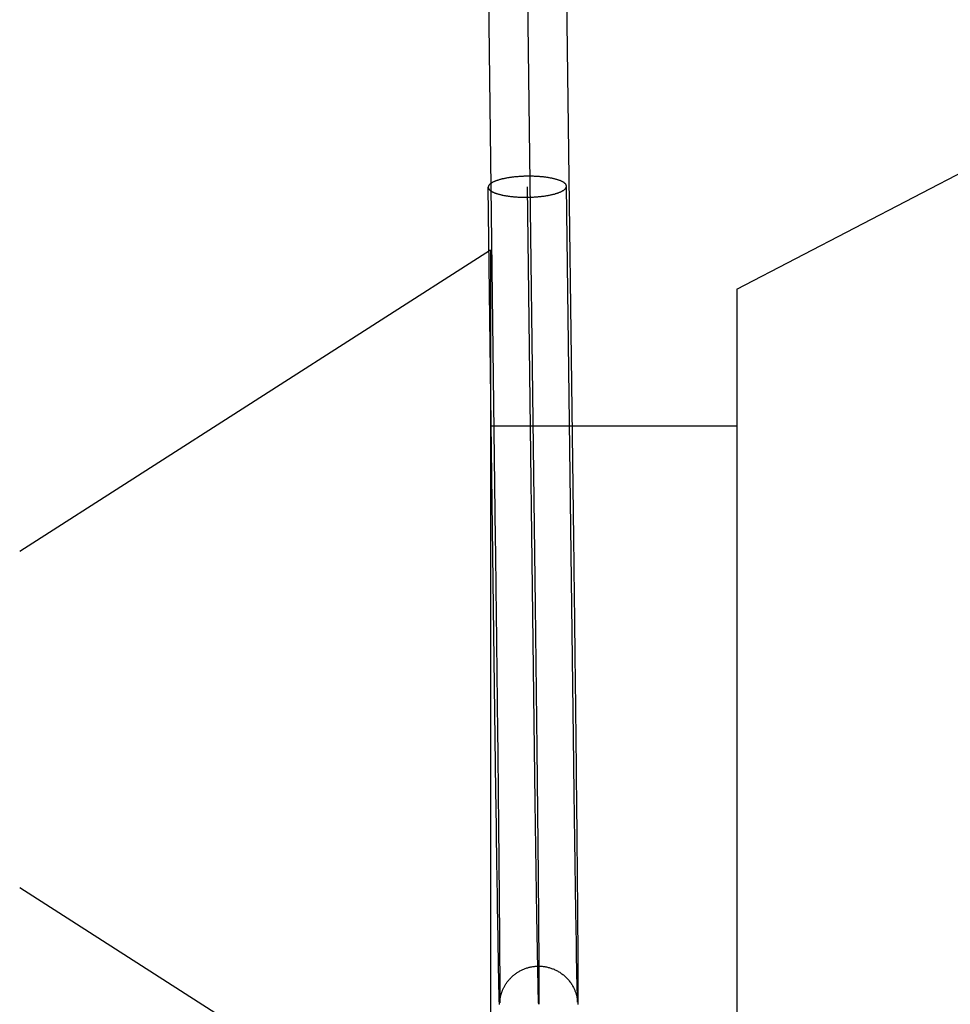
# Model space of a CAD drawing. Header units: inches. Extents: x 0 to 215, y 0 to 139.
# Tile 7 of 96: x 38.65 to 38.887, y 51.711 to 51.963. Entities that reach past the tile are written whole.
import ezdxf

# ---------------------------------------------------------------- set-up
doc = ezdxf.new("R2010")
doc.units = ezdxf.units.IN
doc.header["$LTSCALE"] = 11.804375
doc.header["$MEASUREMENT"] = 0
doc.linetypes.add('HIDDEN', pattern=[0.2, 0.1, -0.1])
doc.layers.add('DEFAULT_2', color=8, linetype='HIDDEN')

msp = doc.modelspace()

# ---------------------------------------------------------------- linework, layer by layer
at = {"layer": 'DEFAULT_2', "color": 8, "linetype": 'HIDDEN'}
for p, q in [((38.77926, 51.97585), (38.78132, 51.81309)), ((38.83289, 51.89396), (38.95789, 51.95896)), ((38.77129, 51.7657), (38.76933, 51.92001)), ((38.78133, 51.76286), (38.77932, 51.92014)), ((38.79111, 51.77942), (38.78932, 51.92026)), ((38.76989, 51.90396), (38.6495, 51.82691)), ((38.76989, 51.90396), (38.76989, 51.66396)), ((38.83289, 51.89396), (38.83289, 51.67396)), ((38.83289, 51.85896), (38.76989, 51.85896)), ((38.78132, 51.81309), (38.78174, 51.77645)), ((38.78174, 51.77645), (38.78206, 51.744)), ((38.78174, 51.73384), (38.78133, 51.76286)), ((38.7915, 51.75054), (38.79147, 51.7525)), ((38.79197, 51.75335), (38.79199, 51.75137)), ((38.772, 51.75037), (38.77202, 51.74844)), ((38.77161, 51.74269), (38.77158, 51.74451)), ((38.77205, 51.74563), (38.77206, 51.7438)), ((38.7916, 51.74308), (38.79158, 51.74489)), ((38.79205, 51.74563), (38.79206, 51.7438)), ((38.79206, 51.7438), (38.79208, 51.742)), ((38.6495, 51.74101), (38.76989, 51.66396)), ((38.77167, 51.73833), (38.77165, 51.74005)), ((38.77209, 51.74113), (38.7721, 51.7394)), ((38.7721, 51.7394), (38.77211, 51.73771)), ((38.79167, 51.73873), (38.79164, 51.74044)), ((38.7921, 51.73939), (38.79212, 51.73769)), ((38.7717, 51.73666), (38.77167, 51.73833)), ((38.77172, 51.73503), (38.7717, 51.73666)), ((38.77211, 51.73771), (38.77213, 51.73607)), ((38.79169, 51.73707), (38.79167, 51.73873)), ((38.79172, 51.73545), (38.79169, 51.73707)), ((38.79212, 51.73769), (38.79213, 51.73604)), ((38.77175, 51.73345), (38.77172, 51.73503)), ((38.77213, 51.73607), (38.77214, 51.73447)), ((38.77214, 51.73447), (38.77216, 51.73215)), ((38.79174, 51.73387), (38.79172, 51.73545)), ((38.79213, 51.73604), (38.79215, 51.73365)), ((38.77178, 51.73116), (38.77175, 51.73345)), ((38.77216, 51.73215), (38.77217, 51.73067)), ((38.78206, 51.71558), (38.78174, 51.73384)), ((38.79178, 51.7316), (38.79174, 51.73387)), ((38.7918, 51.73014), (38.79178, 51.7316)), ((38.79215, 51.73365), (38.79216, 51.73212)), ((38.79216, 51.73212), (38.79218, 51.7299)), ((38.77182, 51.72898), (38.77178, 51.73116)), ((38.77217, 51.73067), (38.77219, 51.72854)), ((38.79185, 51.72737), (38.7918, 51.73014)), ((38.79218, 51.7299), (38.79219, 51.7278)), ((38.77185, 51.72691), (38.77182, 51.72898)), ((38.77204, 51.71649), (38.77185, 51.72691)), ((38.77219, 51.72854), (38.77221, 51.72586)), ((38.79191, 51.7236), (38.79185, 51.72737)), ((38.79219, 51.7278), (38.79221, 51.72453)), ((38.77221, 51.72586), (38.77225, 51.71608)), ((38.79221, 51.72453), (38.79226, 51.7159)), ((38.79207, 51.71556), (38.79191, 51.7236)), ((38.77211, 51.71331), (38.77204, 51.71649)), ((38.77225, 51.71608), (38.77226, 51.71351)), ((38.79212, 51.71328), (38.79207, 51.71556)), ((38.79226, 51.7159), (38.79226, 51.71323)), ((38.77215, 51.71207), (38.77211, 51.71331)), ((38.77217, 51.71146), (38.77215, 51.71207)), ((38.77218, 51.71113), (38.77217, 51.71146)), ((38.77225, 51.71194), (38.77224, 51.71169)), ((38.77224, 51.71169), (38.77224, 51.71157)), ((38.77224, 51.71155), (38.77225, 51.7116)), ((38.77224, 51.71152), (38.77224, 51.71154)), ((38.77224, 51.7115), (38.77224, 51.71151)), ((38.77224, 51.71149), (38.77224, 51.71149)), ((38.77226, 51.71351), (38.77225, 51.71237)), ((38.77225, 51.71237), (38.77225, 51.71194)), ((38.77225, 51.71173), (38.77226, 51.7118)), ((38.77225, 51.71166), (38.77225, 51.71173)), ((38.77225, 51.7116), (38.77225, 51.71166)), ((38.77226, 51.7118), (38.77227, 51.71187)), ((38.77227, 51.71195), (38.77228, 51.71203)), ((38.77227, 51.71187), (38.77227, 51.71195)), ((38.79214, 51.71247), (38.79212, 51.71328)), ((38.79212, 51.71221), (38.79213, 51.71213)), ((38.79213, 51.71213), (38.79214, 51.71206)), ((38.79216, 51.7121), (38.79214, 51.71247)), ((38.79214, 51.71206), (38.79215, 51.71198)), ((38.79215, 51.71198), (38.79216, 51.71192)), ((38.79217, 51.71188), (38.79216, 51.7121)), ((38.79216, 51.71192), (38.79216, 51.71186)), ((38.79217, 51.71179), (38.79217, 51.71188)), ((38.79217, 51.71174), (38.79217, 51.71179)), ((38.79217, 51.71177), (38.79217, 51.71176)), ((38.79217, 51.71174), (38.79217, 51.71173)), ((38.79225, 51.71164), (38.79224, 51.71132)), ((38.79226, 51.71323), (38.79225, 51.71224)), ((38.79225, 51.71224), (38.79225, 51.71164)), ((38.79224, 51.71132), (38.79224, 51.71112))]:
    msp.add_line(p, q, dxfattribs=at)
for points in [[(38.76926, 51.97573), (38.77111, 51.83007), (38.77113, 51.82891), (38.77114, 51.82774)], [(38.78926, 51.97598), (38.79111, 51.83032), (38.79112, 51.82915), (38.79114, 51.82799)], [(38.77932, 51.92282), (38.7791, 51.92281), (38.77888, 51.92281), (38.77865, 51.9228), (38.77843, 51.9228), (38.77821, 51.92279), (38.77798, 51.92278), (38.77776, 51.92276), (38.77754, 51.92275), (38.77732, 51.92274), (38.7771, 51.92272), (38.77688, 51.92271), (38.77666, 51.92269), (38.77645, 51.92267), (38.77623, 51.92265), (38.77602, 51.92263), (38.77581, 51.9226), (38.7756, 51.92258), (38.77539, 51.92255), (38.77519, 51.92253), (38.77499, 51.9225), (38.77479, 51.92247), (38.77459, 51.92244), (38.77439, 51.92241), (38.7742, 51.92238), (38.774, 51.92234), (38.77382, 51.92231), (38.77363, 51.92227), (38.77345, 51.92224), (38.77327, 51.9222), (38.77309, 51.92216), (38.77292, 51.92212), (38.77275, 51.92208), (38.77258, 51.92204), (38.77241, 51.92199), (38.77225, 51.92195), (38.7721, 51.9219), (38.77194, 51.92186), (38.77179, 51.92181), (38.77165, 51.92176), (38.77151, 51.92172), (38.77137, 51.92167), (38.77124, 51.92162), (38.77111, 51.92157), (38.77098, 51.92152), (38.77086, 51.92146), (38.77074, 51.92141), (38.77063, 51.92136), (38.77052, 51.9213), (38.77042, 51.92125), (38.77032, 51.92119), (38.77022, 51.92114), (38.77013, 51.92108), (38.77004, 51.92103), (38.76996, 51.92097), (38.76989, 51.92091), (38.76981, 51.92085), (38.76975, 51.9208), (38.76969, 51.92074), (38.76963, 51.92068), (38.76958, 51.92062), (38.76953, 51.92056), (38.76949, 51.9205), (38.76945, 51.92044), (38.76942, 51.92038), (38.76939, 51.92032), (38.76937, 51.92026), (38.76935, 51.9202), (38.76934, 51.92014), (38.76933, 51.92008), (38.76933, 51.92002), (38.76933, 51.92001)], [(38.78932, 51.92026), (38.78932, 51.92032), (38.78931, 51.92038), (38.7893, 51.92044), (38.78928, 51.92049), (38.78926, 51.92055), (38.78923, 51.92061), (38.7892, 51.92067), (38.78916, 51.92073), (38.78912, 51.92079), (38.78907, 51.92085), (38.78902, 51.92091), (38.78896, 51.92096), (38.7889, 51.92102), (38.78883, 51.92108), (38.78876, 51.92113), (38.78869, 51.92119), (38.78861, 51.92124), (38.78852, 51.9213), (38.78843, 51.92135), (38.78833, 51.92141), (38.78823, 51.92146), (38.78813, 51.92151), (38.78802, 51.92156), (38.78791, 51.92161), (38.78779, 51.92166), (38.78767, 51.92171), (38.78754, 51.92176), (38.78741, 51.92181), (38.78728, 51.92185), (38.78714, 51.9219), (38.787, 51.92194), (38.78685, 51.92199), (38.78671, 51.92203), (38.78655, 51.92207), (38.7864, 51.92211), (38.78623, 51.92216), (38.78607, 51.92219), (38.7859, 51.92223), (38.78573, 51.92227), (38.78556, 51.92231), (38.78538, 51.92234), (38.7852, 51.92237), (38.78502, 51.92241), (38.78483, 51.92244), (38.78464, 51.92247), (38.78445, 51.9225), (38.78426, 51.92253), (38.78406, 51.92255), (38.78386, 51.92258), (38.78366, 51.9226), (38.78346, 51.92263), (38.78325, 51.92265), (38.78305, 51.92267), (38.78284, 51.92269), (38.78263, 51.9227), (38.78241, 51.92272), (38.7822, 51.92274), (38.78198, 51.92275), (38.78177, 51.92276), (38.78155, 51.92278), (38.78133, 51.92279), (38.78111, 51.92279), (38.78089, 51.9228), (38.78067, 51.92281), (38.78044, 51.92281), (38.78022, 51.92282), (38.78, 51.92282), (38.77977, 51.92282), (38.77955, 51.92282), (38.77932, 51.92282)], [(38.76933, 51.92001), (38.76933, 51.91996), (38.76934, 51.9199), (38.76935, 51.91984), (38.76937, 51.91978), (38.76939, 51.91972), (38.76942, 51.91966), (38.76945, 51.9196), (38.76949, 51.91954), (38.76953, 51.91948), (38.76958, 51.91943), (38.76963, 51.91937), (38.76969, 51.91931), (38.76975, 51.91925), (38.76981, 51.9192), (38.76989, 51.91914), (38.76996, 51.91909), (38.77004, 51.91903), (38.77013, 51.91898), (38.77022, 51.91892), (38.77032, 51.91887), (38.77042, 51.91882), (38.77052, 51.91876), (38.77063, 51.91871), (38.77074, 51.91866), (38.77086, 51.91861), (38.77098, 51.91856), (38.77111, 51.91852), (38.77124, 51.91847), (38.77137, 51.91842), (38.77151, 51.91838), (38.77165, 51.91833), (38.77179, 51.91829), (38.77194, 51.91824), (38.7721, 51.9182), (38.77225, 51.91816), (38.77241, 51.91812), (38.77258, 51.91808), (38.77275, 51.91804), (38.77292, 51.91801), (38.77309, 51.91797), (38.77327, 51.91793), (38.77345, 51.9179), (38.77363, 51.91787), (38.77382, 51.91784), (38.774, 51.91781), (38.7742, 51.91778), (38.77439, 51.91775), (38.77459, 51.91772), (38.77479, 51.9177), (38.77499, 51.91767), (38.77519, 51.91765), (38.77539, 51.91763), (38.7756, 51.91761), (38.77581, 51.91759), (38.77602, 51.91757), (38.77623, 51.91755), (38.77645, 51.91754), (38.77666, 51.91752), (38.77688, 51.91751), (38.7771, 51.9175), (38.77732, 51.91749), (38.77754, 51.91748), (38.77776, 51.91747), (38.77798, 51.91747), (38.77821, 51.91746), (38.77843, 51.91746), (38.77865, 51.91746), (38.77888, 51.91746), (38.7791, 51.91746), (38.77932, 51.91746)], [(38.77932, 51.91746), (38.77955, 51.91746), (38.77977, 51.91747), (38.78, 51.91747), (38.78022, 51.91748), (38.78044, 51.91749), (38.78067, 51.9175), (38.78089, 51.91751), (38.78111, 51.91752), (38.78133, 51.91754), (38.78155, 51.91755), (38.78177, 51.91757), (38.78198, 51.91759), (38.7822, 51.91761), (38.78241, 51.91763), (38.78263, 51.91765), (38.78284, 51.91767), (38.78305, 51.91769), (38.78325, 51.91772), (38.78346, 51.91775), (38.78366, 51.91777), (38.78386, 51.9178), (38.78406, 51.91783), (38.78426, 51.91787), (38.78445, 51.9179), (38.78464, 51.91793), (38.78483, 51.91797), (38.78502, 51.918), (38.7852, 51.91804), (38.78538, 51.91808), (38.78556, 51.91812), (38.78573, 51.91816), (38.7859, 51.9182), (38.78607, 51.91824), (38.78623, 51.91828), (38.7864, 51.91833), (38.78655, 51.91837), (38.78671, 51.91842), (38.78685, 51.91846), (38.787, 51.91851), (38.78714, 51.91856), (38.78728, 51.91861), (38.78741, 51.91866), (38.78754, 51.91871), (38.78767, 51.91876), (38.78779, 51.91881), (38.78791, 51.91886), (38.78802, 51.91892), (38.78813, 51.91897), (38.78823, 51.91903), (38.78833, 51.91908), (38.78843, 51.91914), (38.78852, 51.91919), (38.78861, 51.91925), (38.78869, 51.91931), (38.78876, 51.91936), (38.78883, 51.91942), (38.7889, 51.91948), (38.78896, 51.91954), (38.78902, 51.9196), (38.78907, 51.91966), (38.78912, 51.91972), (38.78916, 51.91977), (38.7892, 51.91983), (38.78923, 51.91989), (38.78926, 51.91995), (38.78928, 51.92001), (38.7893, 51.92007), (38.78931, 51.92013), (38.78932, 51.9202), (38.78932, 51.92026), (38.78932, 51.92026)], [(38.77114, 51.82774), (38.77117, 51.82541), (38.77118, 51.82424), (38.7712, 51.82306)], [(38.79114, 51.82799), (38.79117, 51.82565), (38.79118, 51.82447), (38.7912, 51.82329)], [(38.7712, 51.82306), (38.77123, 51.82071), (38.77124, 51.81952), (38.77126, 51.81834)], [(38.7912, 51.82329), (38.79123, 51.82093), (38.79124, 51.81974), (38.79126, 51.81855)], [(38.77126, 51.81834), (38.77129, 51.81596), (38.7713, 51.81477), (38.77131, 51.81358)], [(38.79126, 51.81855), (38.79129, 51.81617), (38.7913, 51.81498), (38.79131, 51.81378)], [(38.77131, 51.81358), (38.77134, 51.8112), (38.77136, 51.81), (38.77137, 51.80881)], [(38.79131, 51.81378), (38.79134, 51.81139), (38.79136, 51.81019), (38.79137, 51.80899)], [(38.77137, 51.80881), (38.7714, 51.80641), (38.77141, 51.80522), (38.77143, 51.80402), (38.77144, 51.80283)], [(38.79137, 51.80899), (38.7914, 51.80659), (38.79141, 51.80539), (38.79143, 51.80419)], [(38.77144, 51.80283), (38.77147, 51.80044), (38.77148, 51.79924), (38.7715, 51.79805)], [(38.79143, 51.80419), (38.79146, 51.80179), (38.79147, 51.8006), (38.79148, 51.7994), (38.7915, 51.7982)], [(38.7715, 51.79805), (38.77153, 51.79567), (38.77154, 51.79448), (38.77155, 51.79329)], [(38.7915, 51.7982), (38.79152, 51.79581), (38.79154, 51.79462), (38.79155, 51.79343)], [(38.77155, 51.79329), (38.77158, 51.79092), (38.77159, 51.78974), (38.77161, 51.78857)], [(38.79155, 51.79343), (38.79158, 51.79106), (38.79159, 51.78987), (38.79161, 51.78869)], [(38.77161, 51.78857), (38.77163, 51.78622), (38.77164, 51.78505), (38.77166, 51.78388)], [(38.79161, 51.78869), (38.79163, 51.78634), (38.79164, 51.78517), (38.79166, 51.784)], [(38.77166, 51.78388), (38.77168, 51.78156), (38.7717, 51.78041), (38.77171, 51.77926)], [(38.79166, 51.784), (38.79168, 51.78167), (38.7917, 51.78051), (38.79171, 51.77936)], [(38.79117, 51.77487), (38.79114, 51.77714), (38.79112, 51.77828), (38.79111, 51.77942)], [(38.77171, 51.77926), (38.77173, 51.77697), (38.77174, 51.77583), (38.77176, 51.7747)], [(38.79171, 51.77936), (38.79173, 51.77706), (38.79174, 51.77592), (38.79176, 51.77479)], [(38.77176, 51.7747), (38.77178, 51.77245), (38.77179, 51.77133)], [(38.79123, 51.77039), (38.7912, 51.77262), (38.79118, 51.77374), (38.79117, 51.77487)], [(38.79176, 51.77479), (38.79178, 51.77253), (38.79179, 51.77141)], [(38.77179, 51.77133), (38.77182, 51.76911), (38.77183, 51.76801), (38.77184, 51.76692)], [(38.79128, 51.766), (38.79126, 51.76818), (38.79124, 51.76928), (38.79123, 51.77039)], [(38.79179, 51.77141), (38.79182, 51.76919), (38.79183, 51.76808), (38.79184, 51.76698)], [(38.77184, 51.76692), (38.77186, 51.76475), (38.77187, 51.76367)], [(38.79184, 51.76698), (38.79186, 51.76481), (38.79187, 51.76373)], [(38.77133, 51.76247), (38.7713, 51.76462), (38.77129, 51.7657)], [(38.79133, 51.76278), (38.7913, 51.76492), (38.79128, 51.766)], [(38.77137, 51.75929), (38.77134, 51.7614), (38.77133, 51.76247)], [(38.77187, 51.76367), (38.77189, 51.76154), (38.7719, 51.76049), (38.77191, 51.75944)], [(38.79137, 51.75961), (38.79134, 51.76172), (38.79133, 51.76278)], [(38.79187, 51.76373), (38.79189, 51.7616), (38.7919, 51.76054), (38.79191, 51.75949)], [(38.77142, 51.75619), (38.77139, 51.75825), (38.77137, 51.75929)], [(38.77191, 51.75944), (38.77193, 51.75737), (38.77194, 51.75634)], [(38.79141, 51.75652), (38.79138, 51.75858), (38.79137, 51.75961)], [(38.79191, 51.75949), (38.79193, 51.75741), (38.79194, 51.75638)], [(38.77146, 51.75315), (38.77143, 51.75517), (38.77142, 51.75619)], [(38.77194, 51.75634), (38.77196, 51.75432), (38.77197, 51.75332)], [(38.79147, 51.7525), (38.79144, 51.75449), (38.79143, 51.7555), (38.79141, 51.75652)], [(38.79194, 51.75638), (38.79196, 51.75435), (38.79197, 51.75335)], [(38.7715, 51.75019), (38.77147, 51.75215), (38.77146, 51.75315)], [(38.77197, 51.75332), (38.77199, 51.75134), (38.772, 51.75037)], [(38.77154, 51.74731), (38.77151, 51.74922), (38.7715, 51.75019)], [(38.79154, 51.74767), (38.79151, 51.74958), (38.7915, 51.75054)], [(38.79199, 51.75137), (38.79201, 51.74942), (38.79202, 51.74846)], [(38.77158, 51.74451), (38.77155, 51.74637), (38.77154, 51.74731)], [(38.77202, 51.74844), (38.77204, 51.74656), (38.77205, 51.74563)], [(38.79158, 51.74489), (38.79155, 51.74674), (38.79154, 51.74767)], [(38.79202, 51.74846), (38.79204, 51.74657), (38.79205, 51.74563)], [(38.77165, 51.74005), (38.77162, 51.7418), (38.77161, 51.74269)], [(38.77206, 51.7438), (38.77208, 51.74201), (38.77209, 51.74113)], [(38.78206, 51.744), (38.78223, 51.72121), (38.78226, 51.71438), (38.78223, 51.71118), (38.78217, 51.71158), (38.78206, 51.71558)], [(38.79164, 51.74044), (38.79162, 51.74219), (38.7916, 51.74308)], [(38.79208, 51.742), (38.79209, 51.74025), (38.7921, 51.73939)], [(38.77228, 51.71203), (38.77229, 51.71211), (38.7723, 51.71215), (38.7723, 51.71219), (38.77231, 51.71224), (38.77231, 51.71228), (38.77232, 51.71232), (38.77233, 51.71237), (38.77233, 51.71241), (38.77234, 51.71246), (38.77235, 51.71251), (38.77235, 51.71255), (38.77236, 51.71261), (38.77237, 51.71266), (38.77238, 51.71271), (38.77239, 51.71277), (38.7724, 51.71282), (38.77241, 51.71288), (38.77243, 51.71294), (38.77244, 51.713), (38.77245, 51.71307), (38.77247, 51.71313), (38.77249, 51.71321), (38.7725, 51.71329), (38.77252, 51.71336), (38.77254, 51.71344), (38.77257, 51.71353), (38.77259, 51.71363), (38.77262, 51.71372), (38.77265, 51.71381), (38.77268, 51.71392), (38.77272, 51.71403), (38.77276, 51.71415), (38.7728, 51.71427), (38.77285, 51.7144), (38.7729, 51.71453), (38.77295, 51.71466), (38.773, 51.71479), (38.77307, 51.71494), (38.77313, 51.71509), (38.77321, 51.71525), (38.77329, 51.71541), (38.77337, 51.71557), (38.77346, 51.71573), (38.77355, 51.7159), (38.77365, 51.71606), (38.77375, 51.71622), (38.77385, 51.71638), (38.77396, 51.71655), (38.77408, 51.71671), (38.77419, 51.71687), (38.77431, 51.71703), (38.77444, 51.71719), (38.77457, 51.71734), (38.7747, 51.7175), (38.77483, 51.71765), (38.77497, 51.71779), (38.77511, 51.71794), (38.77525, 51.71808), (38.7754, 51.71822), (38.77555, 51.71836), (38.77571, 51.7185), (38.77587, 51.71864), (38.77604, 51.71877), (38.77619, 51.71889), (38.77636, 51.71901), (38.77653, 51.71913), (38.7767, 51.71925), (38.77688, 51.71936), (38.77706, 51.71947), (38.77724, 51.71958), (38.77742, 51.71968), (38.77761, 51.71978), (38.7778, 51.71988), (38.778, 51.71997), (38.77819, 51.72006), (38.77839, 51.72014), (38.77859, 51.72022), (38.77879, 51.7203), (38.77899, 51.72037), (38.7792, 51.72044), (38.7794, 51.7205), (38.77961, 51.72056), (38.77982, 51.72061), (38.78004, 51.72066), (38.78025, 51.72071), (38.78046, 51.72075), (38.78068, 51.72079), (38.7809, 51.72082), (38.78111, 51.72084), (38.78133, 51.72086), (38.78155, 51.72088), (38.78177, 51.72089), (38.78199, 51.7209), (38.7821, 51.7209)], [(38.7821, 51.7209), (38.78221, 51.7209), (38.78243, 51.7209), (38.78266, 51.72089), (38.78288, 51.72088), (38.7831, 51.72086), (38.78332, 51.72084), (38.78354, 51.72081), (38.78377, 51.72078), (38.78399, 51.72074), (38.78421, 51.7207), (38.78443, 51.72066), (38.78465, 51.7206), (38.78487, 51.72054), (38.78509, 51.72048), (38.78531, 51.72041), (38.78552, 51.72034), (38.78573, 51.72026), (38.78594, 51.72018), (38.78615, 51.7201), (38.78636, 51.72), (38.78657, 51.7199), (38.78678, 51.7198), (38.78699, 51.71969), (38.78719, 51.71958), (38.78739, 51.71946), (38.78759, 51.71934), (38.78779, 51.71921), (38.78798, 51.71907), (38.78817, 51.71894), (38.78835, 51.7188), (38.78854, 51.71865), (38.78872, 51.7185), (38.7889, 51.71834), (38.78907, 51.71818), (38.78924, 51.71802), (38.78941, 51.71785), (38.78958, 51.71766), (38.78975, 51.71747), (38.7899, 51.7173), (38.79005, 51.71712), (38.7902, 51.71693), (38.79034, 51.71673), (38.79049, 51.71652), (38.79062, 51.71632), (38.79074, 51.71613), (38.79086, 51.71593), (38.79098, 51.71571), (38.7911, 51.71548), (38.7912, 51.71528), (38.79129, 51.7151), (38.79137, 51.71493), (38.79143, 51.71478), (38.7915, 51.7146), (38.79157, 51.71443), (38.79163, 51.71427), (38.79168, 51.71412), (38.79173, 51.71398), (38.79177, 51.71385), (38.7918, 51.71375), (38.79183, 51.71366), (38.79185, 51.71355), (38.79188, 51.71345), (38.79191, 51.71336), (38.79193, 51.71328), (38.79195, 51.71319), (38.79197, 51.71311), (38.79198, 51.71304), (38.79199, 51.71298), (38.79201, 51.71291), (38.79202, 51.71285), (38.79203, 51.71279), (38.79204, 51.71273), (38.79205, 51.71268), (38.79206, 51.71262), (38.79207, 51.71257), (38.79208, 51.71252), (38.79209, 51.71248), (38.79209, 51.71243), (38.7921, 51.71238), (38.79211, 51.71234), (38.79211, 51.7123), (38.79212, 51.71225), (38.79212, 51.71221)], [(38.77224, 51.71157), (38.77224, 51.71151), (38.77224, 51.7115)], [(38.79216, 51.71186), (38.79217, 51.71181), (38.79217, 51.71179)], [(38.79217, 51.71173), (38.79217, 51.71172), (38.79217, 51.71172)]]:
    msp.add_lwpolyline(points, dxfattribs=at)

doc.saveas('drawing.dxf')
